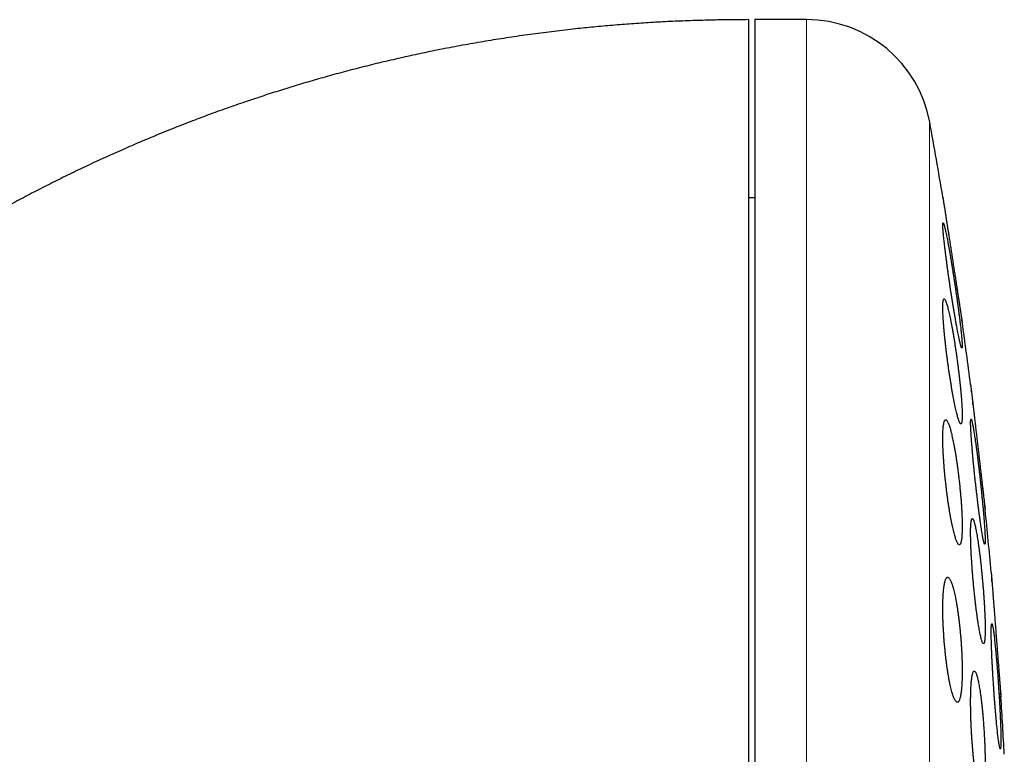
# Model space of a CAD drawing. Header units: millimetres. Extents: x 8 to 303, y 12 to 424.
# Tile 78 of 78: x 284 to 300, y 412 to 424. Entities that reach past the tile are written whole.
import ezdxf

# ---------------------------------------------------------------- set-up
doc = ezdxf.new("R2010")
doc.units = ezdxf.units.MM

msp = doc.modelspace()

# ---------------------------------------------------------------- linework, layer by layer
at = {"color": 7, "linetype": 'Continuous', "lineweight": 30}
for p, q in [((296.767, 424.075), (295.941, 424.075)), ((295.941, 424.075), (295.941, 392.075)), ((295.941, 421.225), (295.841, 421.225)), ((299.254, 419.238), (299.253, 419.241))]:
    msp.add_line(p, q, dxfattribs=at)
at = {"color": 252, "linetype": 'Continuous', "lineweight": 0}
for p, q in [((296.767, 392.075), (296.767, 424.075)), ((298.734, 393.714), (298.734, 422.436))]:
    msp.add_line(p, q, dxfattribs=at)
at = {"color": 7, "linetype": 'Continuous', "lineweight": 30}
for centre, radius, start, end in [((296.767, 422.075), 2, 10.3987, 90), ((220.477, 408.075), 79.564, 9.52332, 10.39867), ((220.477, 408.075), 79.564, 7.33922, 8.0659), ((220.477, 408.075), 79.564, 5.16579, 5.88928), ((220.477, 408.075), 79.564, 3.06198, 3.72116)]:
    msp.add_arc(centre, radius, start, end, dxfattribs=at)
for points, knots in [([(295.841, 424.075), (295.731, 424.074), (295.514, 424.073), (295.189, 424.067), (294.868, 424.057), (294.55, 424.044), (294.238, 424.026), (293.931, 424.005), (293.629, 423.981), (293.331, 423.954), (293.017, 423.922), (292.689, 423.883), (292.347, 423.839), (292.009, 423.79), (291.676, 423.737), (291.348, 423.68), (291.024, 423.62), (290.705, 423.556), (290.39, 423.488), (290.079, 423.418), (289.773, 423.344), (289.471, 423.267), (289.179, 423.188), (288.897, 423.108), (288.625, 423.028), (288.356, 422.945), (288.091, 422.86), (287.816, 422.769), (287.531, 422.67), (287.238, 422.565), (286.95, 422.456), (286.667, 422.346), (286.388, 422.233), (286.114, 422.118), (285.836, 421.998), (285.554, 421.872), (285.269, 421.74), (284.989, 421.605), (284.714, 421.47), (284.445, 421.333), (284.181, 421.194), (283.922, 421.054), (283.669, 420.914), (283.421, 420.772), (283.179, 420.63), (282.943, 420.489), (282.714, 420.348), (282.489, 420.206), (282.254, 420.055), (282.009, 419.894), (281.756, 419.722), (281.509, 419.551), (281.269, 419.38), (281.035, 419.21), (280.812, 419.044), (280.598, 418.882), (280.395, 418.724), (280.196, 418.567), (280.004, 418.411), (279.816, 418.257), (279.633, 418.105), (279.456, 417.954), (279.283, 417.804), (279.115, 417.657), (278.953, 417.513), (278.797, 417.371), (278.647, 417.232), (278.5, 417.096), (278.358, 416.961), (278.219, 416.828), (278.084, 416.696), (277.953, 416.567), (277.827, 416.441), (277.705, 416.318), (277.586, 416.197), (277.467, 416.074), (277.346, 415.948), (277.215, 415.809), (277.074, 415.658), (276.922, 415.493), (276.767, 415.322), (276.61, 415.145), (276.45, 414.963), (276.292, 414.78), (276.137, 414.598), (275.986, 414.417), (275.832, 414.231), (275.677, 414.039), (275.519, 413.842), (275.364, 413.644), (275.209, 413.444), (275.057, 413.244), (274.903, 413.038), (274.748, 412.828), (274.592, 412.612), (274.435, 412.391), (274.277, 412.165), (274.118, 411.933), (273.958, 411.696), (273.798, 411.455), (273.639, 411.21), (273.48, 410.961), (273.321, 410.707), (273.16, 410.446), (272.998, 410.177), (272.835, 409.9), (272.672, 409.618), (272.509, 409.33), (272.347, 409.037), (272.186, 408.741), (272.026, 408.439), (271.867, 408.132), (271.707, 407.817), (271.546, 407.493), (271.385, 407.16), (271.225, 406.821), (271.066, 406.475), (270.909, 406.123), (270.752, 405.764), (270.601, 405.409), (270.457, 405.06), (270.318, 404.716), (270.181, 404.367), (270.046, 404.012), (269.911, 403.651), (269.779, 403.284), (269.652, 402.921), (269.531, 402.564), (269.414, 402.212), (269.299, 401.855), (269.187, 401.493), (269.076, 401.126), (268.967, 400.754), (268.86, 400.376), (268.755, 399.993), (268.653, 399.606), (268.553, 399.212), (268.455, 398.814), (268.362, 398.418), (268.273, 398.025), (268.188, 397.635), (268.106, 397.241), (268.026, 396.841), (267.947, 396.429), (267.87, 396.003), (267.795, 395.564), (267.723, 395.119), (267.654, 394.669), (267.589, 394.214), (267.529, 393.762), (267.473, 393.314), (267.422, 392.87), (267.374, 392.421), (267.331, 391.968), (267.29, 391.509), (267.254, 391.046), (267.222, 390.578), (267.193, 390.105), (267.169, 389.628), (267.149, 389.148), (267.133, 388.667), (267.122, 388.184), (267.115, 387.697), (267.114, 387.37), (267.114, 387.206)], [0, 0, 0, 0, 0.006311, 0.012555, 0.018731, 0.024842, 0.030889, 0.036767, 0.042584, 0.048343, 0.054044, 0.060758, 0.067392, 0.073949, 0.08043, 0.086836, 0.09317, 0.099431, 0.105622, 0.111744, 0.117797, 0.123782, 0.129702, 0.135224, 0.140688, 0.146096, 0.151448, 0.156744, 0.162805, 0.168794, 0.174711, 0.180559, 0.186336, 0.192045, 0.197686, 0.203813, 0.209859, 0.215825, 0.221711, 0.227518, 0.233247, 0.238899, 0.244472, 0.249969, 0.255389, 0.260638, 0.265813, 0.270915, 0.275945, 0.28193, 0.28781, 0.293583, 0.29925, 0.304811, 0.310267, 0.315314, 0.320266, 0.325125, 0.329889, 0.334559, 0.339134, 0.343615, 0.348001, 0.352291, 0.356487, 0.360515, 0.36445, 0.368293, 0.372043, 0.375766, 0.379393, 0.382922, 0.386355, 0.38969, 0.3929, 0.396175, 0.399532, 0.402969, 0.407168, 0.411483, 0.415915, 0.420464, 0.425132, 0.429918, 0.434362, 0.438905, 0.443547, 0.448289, 0.453131, 0.458074, 0.462828, 0.467672, 0.472607, 0.477634, 0.482753, 0.487965, 0.49327, 0.498669, 0.504163, 0.509752, 0.515334, 0.52101, 0.526779, 0.532643, 0.53871, 0.544877, 0.551144, 0.557511, 0.563979, 0.570431, 0.576983, 0.583634, 0.590386, 0.59738, 0.60448, 0.611687, 0.619002, 0.626426, 0.63396, 0.641604, 0.648634, 0.655757, 0.662972, 0.670281, 0.677684, 0.685182, 0.692775, 0.69982, 0.706946, 0.714154, 0.721445, 0.728819, 0.736276, 0.743817, 0.751442, 0.759153, 0.766949, 0.774832, 0.782801, 0.790395, 0.798066, 0.805817, 0.813646, 0.821555, 0.83003, 0.838596, 0.847253, 0.856002, 0.864843, 0.873777, 0.882286, 0.890878, 0.899555, 0.908316, 0.917162, 0.926094, 0.935111, 0.944216, 0.953407, 0.962687, 0.971886, 0.981171, 0.990542, 1, 1, 1, 1]), ([(295.841, 412.868), (295.841, 413.021), (295.841, 413.325), (295.841, 413.776), (295.841, 414.222), (295.841, 414.663), (295.841, 415.097), (295.841, 415.518), (295.841, 415.924), (295.841, 416.315), (295.841, 416.699), (295.841, 417.077), (295.841, 417.456), (295.841, 417.834), (295.841, 418.21), (295.841, 418.577), (295.841, 418.934), (295.841, 419.282), (295.841, 419.613), (295.841, 419.929), (295.841, 420.228), (295.841, 420.517), (295.841, 420.797), (295.841, 421.072), (295.841, 421.341), (295.841, 421.604), (295.841, 421.854), (295.841, 422.092), (295.841, 422.317), (295.841, 422.526), (295.841, 422.718), (295.841, 422.895), (295.841, 423.06), (295.841, 423.212), (295.841, 423.356), (295.841, 423.489), (295.841, 423.612), (295.841, 423.719), (295.841, 423.813), (295.841, 423.893), (295.841, 423.957), (295.841, 424.007), (295.841, 424.043), (295.841, 424.065), (295.841, 424.075), (295.841, 424.074), (295.841, 424.073)], [0, 0, 0, 0, 0.023724, 0.047411, 0.071081, 0.094756, 0.118457, 0.142192, 0.164539, 0.186862, 0.209179, 0.231507, 0.253865, 0.277593, 0.301282, 0.324952, 0.348626, 0.372324, 0.396057, 0.418404, 0.440727, 0.463043, 0.485372, 0.50773, 0.531458, 0.555147, 0.578817, 0.602491, 0.626188, 0.649922, 0.672269, 0.694592, 0.716908, 0.739237, 0.761595, 0.785323, 0.809012, 0.832682, 0.856355, 0.880053, 0.903784, 0.926128, 0.94845, 0.970767, 0.993098, 1, 1, 1, 1]), ([(298.944, 421.238), (298.944, 421.238), (298.945, 421.236), (298.946, 421.228), (298.948, 421.217), (298.949, 421.208), (298.951, 421.196), (298.954, 421.179), (298.957, 421.154), (298.962, 421.124), (298.966, 421.096), (298.97, 421.073), (298.974, 421.049), (298.979, 421.016), (298.986, 420.971), (298.993, 420.922), (299, 420.88), (299.005, 420.847), (299.01, 420.813), (299.018, 420.766), (299.027, 420.706), (299.037, 420.644), (299.045, 420.592), (299.051, 420.551), (299.057, 420.511), (299.066, 420.456), (299.076, 420.387), (299.087, 420.318), (299.096, 420.261), (299.102, 420.218), (299.109, 420.175), (299.118, 420.118), (299.126, 420.063), (299.135, 420.008), (299.141, 419.967), (299.148, 419.926), (299.154, 419.885), (299.16, 419.845), (299.168, 419.793), (299.176, 419.743), (299.183, 419.695), (299.189, 419.66), (299.194, 419.625), (299.199, 419.592), (299.204, 419.559), (299.211, 419.518), (299.216, 419.48), (299.222, 419.445), (299.226, 419.42), (299.229, 419.396), (299.233, 419.374), (299.236, 419.353), (299.24, 419.328), (299.244, 419.301), (299.248, 419.279), (299.25, 419.265), (299.251, 419.256), (299.252, 419.249), (299.253, 419.243), (299.254, 419.239), (299.254, 419.239), (299.254, 419.238)], [0, 0, 0, 0, 0.02598, 0.052141, 0.065498, 0.07888, 0.092336, 0.105816, 0.131796, 0.157955, 0.171307, 0.184683, 0.198132, 0.211605, 0.237726, 0.264026, 0.277446, 0.29089, 0.304407, 0.317948, 0.344361, 0.370955, 0.384527, 0.398122, 0.411791, 0.425484, 0.452173, 0.479045, 0.492762, 0.506502, 0.520318, 0.534159, 0.560985, 0.574483, 0.588004, 0.601795, 0.615612, 0.629506, 0.643426, 0.670186, 0.683652, 0.697141, 0.710903, 0.724692, 0.738558, 0.752451, 0.77897, 0.792315, 0.805683, 0.819325, 0.832991, 0.846735, 0.860506, 0.88672, 0.913118, 0.9266, 0.940107, 0.953691, 0.9673, 0.983628, 1, 1, 1, 1]), ([(298.946, 421.226), (298.946, 421.227), (298.946, 421.23), (298.945, 421.234), (298.945, 421.238), (298.944, 421.238), (298.944, 421.238)], [0, 0, 0, 0, 0.068828, 0.342563, 0.670832, 1, 1, 1, 1]), ([(298.95, 420.824), (298.949, 420.824), (298.947, 420.823), (298.946, 420.816), (298.945, 420.805), (298.944, 420.789), (298.945, 420.77), (298.946, 420.746), (298.948, 420.717), (298.95, 420.685), (298.953, 420.65), (298.957, 420.61), (298.961, 420.567), (298.966, 420.521), (298.972, 420.472), (298.978, 420.419), (298.985, 420.365), (298.992, 420.307), (299, 420.248), (299.008, 420.186), (299.016, 420.123), (299.025, 420.058), (299.035, 419.992), (299.044, 419.926), (299.054, 419.858), (299.064, 419.791), (299.074, 419.723), (299.085, 419.656), (299.095, 419.59), (299.106, 419.524), (299.116, 419.46), (299.127, 419.397), (299.137, 419.337), (299.147, 419.278), (299.157, 419.222), (299.167, 419.169), (299.176, 419.119), (299.185, 419.072), (299.194, 419.029), (299.202, 418.989), (299.21, 418.953), (299.217, 418.922), (299.223, 418.894), (299.229, 418.871), (299.235, 418.853), (299.239, 418.839), (299.244, 418.829), (299.247, 418.824), (299.25, 418.824), (299.252, 418.828), (299.253, 418.836), (299.254, 418.849), (299.254, 418.867), (299.253, 418.888), (299.252, 418.914), (299.25, 418.944), (299.247, 418.978), (299.244, 419.015), (299.24, 419.056), (299.235, 419.101), (299.23, 419.148), (299.224, 419.199), (299.217, 419.252), (299.211, 419.309), (299.203, 419.367), (299.195, 419.427), (299.187, 419.49), (299.178, 419.553), (299.169, 419.619), (299.16, 419.685), (299.15, 419.752), (299.14, 419.819), (299.13, 419.887), (299.119, 419.954), (299.109, 420.022), (299.099, 420.088), (299.088, 420.152), (299.078, 420.216), (299.067, 420.278), (299.057, 420.338), (299.047, 420.395), (299.037, 420.45), (299.027, 420.502), (299.018, 420.55), (299.009, 420.596), (299.001, 420.638), (298.993, 420.675), (298.986, 420.709), (298.979, 420.739), (298.972, 420.764), (298.967, 420.785), (298.961, 420.802), (298.957, 420.815), (298.953, 420.823), (298.951, 420.823), (298.95, 420.824)], [0, 0, 0, 0, 0.010534, 0.021103, 0.031685, 0.042255, 0.052788, 0.063322, 0.073891, 0.084472, 0.095042, 0.105575, 0.116122, 0.126703, 0.137298, 0.14788, 0.158427, 0.169061, 0.17973, 0.190411, 0.201081, 0.211715, 0.222471, 0.233263, 0.244067, 0.254859, 0.265616, 0.276477, 0.287376, 0.298286, 0.309185, 0.320046, 0.33095, 0.341891, 0.352844, 0.363785, 0.374688, 0.38555, 0.396449, 0.407361, 0.41826, 0.429121, 0.439875, 0.450667, 0.461471, 0.472263, 0.483016, 0.493646, 0.504314, 0.514993, 0.52566, 0.53629, 0.546835, 0.557416, 0.568009, 0.578591, 0.589136, 0.59967, 0.610239, 0.620821, 0.631391, 0.641925, 0.652526, 0.663162, 0.67381, 0.684447, 0.695048, 0.705764, 0.716517, 0.727281, 0.738034, 0.748751, 0.759583, 0.770453, 0.781334, 0.792204, 0.803036, 0.813935, 0.824871, 0.83582, 0.846756, 0.857655, 0.868539, 0.87946, 0.890395, 0.901316, 0.912199, 0.922992, 0.933823, 0.944666, 0.955497, 0.966289, 0.977521, 0.988768, 1, 1, 1, 1]), ([(298.965, 419.609), (298.963, 419.608), (298.96, 419.607), (298.956, 419.601), (298.952, 419.589), (298.949, 419.574), (298.947, 419.554), (298.945, 419.53), (298.945, 419.502), (298.944, 419.47), (298.945, 419.434), (298.946, 419.394), (298.948, 419.351), (298.95, 419.305), (298.953, 419.255), (298.957, 419.203), (298.962, 419.148), (298.967, 419.091), (298.972, 419.031), (298.979, 418.97), (298.985, 418.907), (298.993, 418.843), (299, 418.777), (299.009, 418.711), (299.017, 418.644), (299.026, 418.577), (299.035, 418.51), (299.045, 418.443), (299.055, 418.377), (299.065, 418.312), (299.075, 418.248), (299.086, 418.186), (299.096, 418.125), (299.107, 418.067), (299.117, 418.011), (299.128, 417.957), (299.138, 417.907), (299.148, 417.86), (299.158, 417.817), (299.168, 417.777), (299.177, 417.741), (299.186, 417.709), (299.195, 417.681), (299.203, 417.658), (299.21, 417.639), (299.217, 417.624), (299.224, 417.614), (299.23, 417.609), (299.235, 417.608), (299.24, 417.612), (299.244, 417.621), (299.247, 417.634), (299.25, 417.651), (299.252, 417.673), (299.253, 417.699), (299.254, 417.729), (299.254, 417.763), (299.253, 417.801), (299.252, 417.842), (299.249, 417.887), (299.247, 417.934), (299.243, 417.985), (299.239, 418.038), (299.234, 418.094), (299.229, 418.153), (299.223, 418.213), (299.217, 418.275), (299.21, 418.339), (299.202, 418.404), (299.194, 418.47), (299.186, 418.536), (299.177, 418.603), (299.168, 418.67), (299.159, 418.737), (299.149, 418.804), (299.139, 418.87), (299.129, 418.934), (299.119, 418.997), (299.108, 419.059), (299.098, 419.119), (299.087, 419.176), (299.077, 419.231), (299.066, 419.283), (299.056, 419.332), (299.046, 419.377), (299.036, 419.419), (299.027, 419.457), (299.017, 419.492), (299.009, 419.522), (299, 419.548), (298.992, 419.569), (298.985, 419.587), (298.978, 419.599), (298.971, 419.607), (298.967, 419.608), (298.965, 419.609)], [0, 0, 0, 0, 0.010558, 0.021153, 0.031759, 0.042353, 0.052911, 0.063471, 0.074068, 0.084676, 0.095273, 0.105833, 0.116361, 0.126924, 0.1375, 0.148064, 0.158593, 0.169153, 0.179748, 0.190356, 0.200952, 0.211513, 0.222172, 0.232867, 0.243574, 0.254269, 0.264928, 0.27571, 0.286529, 0.29736, 0.308179, 0.318961, 0.329839, 0.340753, 0.35168, 0.362594, 0.373471, 0.384373, 0.395312, 0.406264, 0.417202, 0.428103, 0.438946, 0.449826, 0.460719, 0.471598, 0.48244, 0.493166, 0.503931, 0.514707, 0.525471, 0.536197, 0.546803, 0.557447, 0.568102, 0.578746, 0.589352, 0.599888, 0.610459, 0.621043, 0.631615, 0.64215, 0.652693, 0.663271, 0.673861, 0.684439, 0.694982, 0.705606, 0.716264, 0.726935, 0.737594, 0.748218, 0.758962, 0.769741, 0.780533, 0.791313, 0.802057, 0.81291, 0.8238, 0.834702, 0.845592, 0.856445, 0.867347, 0.878288, 0.889241, 0.900181, 0.911084, 0.921953, 0.932861, 0.943781, 0.954688, 0.965557, 0.977033, 0.988524, 1, 1, 1, 1]), ([(299.251, 419.258), (299.251, 419.258), (299.25, 419.262), (299.249, 419.267), (299.249, 419.271), (299.249, 419.272)], [0, 0, 0, 0, 0.164418, 0.823956, 1, 1, 1, 1]), ([(299.389, 418.238), (299.389, 418.238), (299.389, 418.236), (299.39, 418.228), (299.392, 418.217), (299.393, 418.208), (299.394, 418.196), (299.396, 418.179), (299.399, 418.153), (299.403, 418.123), (299.406, 418.095), (299.408, 418.072), (299.411, 418.048), (299.415, 418.014), (299.42, 417.969), (299.426, 417.919), (299.431, 417.877), (299.435, 417.844), (299.439, 417.809), (299.444, 417.763), (299.451, 417.702), (299.459, 417.639), (299.465, 417.587), (299.469, 417.547), (299.474, 417.506), (299.48, 417.451), (299.488, 417.383), (299.496, 417.313), (299.503, 417.257), (299.508, 417.214), (299.513, 417.171), (299.519, 417.114), (299.526, 417.059), (299.532, 417.004), (299.537, 416.964), (299.542, 416.923), (299.546, 416.882), (299.551, 416.842), (299.557, 416.791), (299.563, 416.741), (299.568, 416.694), (299.572, 416.659), (299.576, 416.624), (299.58, 416.591), (299.584, 416.559), (299.589, 416.518), (299.594, 416.471), (299.599, 416.428), (299.603, 416.397), (299.605, 416.374), (299.608, 416.353), (299.611, 416.328), (299.614, 416.301), (299.616, 416.279), (299.618, 416.265), (299.619, 416.256), (299.62, 416.249), (299.62, 416.243), (299.621, 416.239), (299.621, 416.239), (299.621, 416.238)], [0, 0, 0, 0, 0.026148, 0.052478, 0.065921, 0.079389, 0.092931, 0.106498, 0.132646, 0.158975, 0.172415, 0.185879, 0.199417, 0.21298, 0.239209, 0.265618, 0.279097, 0.292601, 0.306177, 0.319779, 0.346174, 0.37275, 0.386315, 0.399904, 0.413567, 0.427255, 0.453805, 0.480539, 0.494185, 0.507857, 0.521603, 0.535374, 0.562, 0.575397, 0.588817, 0.602505, 0.616218, 0.630008, 0.643823, 0.670411, 0.683789, 0.697191, 0.710862, 0.724559, 0.738332, 0.752131, 0.778584, 0.805222, 0.818825, 0.832453, 0.846158, 0.859888, 0.886169, 0.912633, 0.926147, 0.939685, 0.953299, 0.966939, 0.983447, 1, 1, 1, 1]), ([(299.391, 418.226), (299.39, 418.226), (299.39, 418.23), (299.39, 418.234), (299.389, 418.238), (299.389, 418.238), (299.389, 418.238)], [0, 0, 0, 0, 0.067591, 0.339951, 0.669522, 1, 1, 1, 1]), ([(299.403, 418.118), (299.403, 418.12), (299.402, 418.129), (299.401, 418.139), (299.4, 418.146), (299.4, 418.148)], [0, 0, 0, 0, 0.160218, 0.797866, 1, 1, 1, 1]), ([(299.427, 417.912), (299.427, 417.914), (299.425, 417.927), (299.423, 417.943), (299.422, 417.956), (299.422, 417.959)], [0, 0, 0, 0, 0.126419, 0.780049, 1, 1, 1, 1]), ([(298.99, 417.676), (298.987, 417.675), (298.983, 417.674), (298.976, 417.667), (298.97, 417.656), (298.965, 417.641), (298.96, 417.621), (298.956, 417.597), (298.952, 417.568), (298.949, 417.536), (298.947, 417.499), (298.945, 417.459), (298.944, 417.416), (298.944, 417.369), (298.945, 417.319), (298.946, 417.267), (298.948, 417.212), (298.951, 417.154), (298.954, 417.094), (298.958, 417.033), (298.962, 416.97), (298.967, 416.906), (298.973, 416.84), (298.979, 416.774), (298.986, 416.708), (298.994, 416.641), (299.001, 416.574), (299.01, 416.508), (299.018, 416.442), (299.027, 416.377), (299.037, 416.314), (299.046, 416.252), (299.056, 416.192), (299.066, 416.134), (299.077, 416.078), (299.087, 416.025), (299.098, 415.975), (299.108, 415.928), (299.119, 415.885), (299.129, 415.845), (299.139, 415.809), (299.15, 415.777), (299.159, 415.749), (299.169, 415.725), (299.178, 415.706), (299.187, 415.691), (299.196, 415.681), (299.204, 415.676), (299.211, 415.675), (299.218, 415.679), (299.225, 415.688), (299.231, 415.701), (299.236, 415.719), (299.24, 415.741), (299.244, 415.767), (299.248, 415.797), (299.25, 415.831), (299.252, 415.869), (299.253, 415.911), (299.254, 415.956), (299.254, 416.004), (299.253, 416.055), (299.251, 416.109), (299.249, 416.165), (299.246, 416.224), (299.243, 416.284), (299.239, 416.346), (299.234, 416.41), (299.228, 416.475), (299.222, 416.54), (299.216, 416.607), (299.209, 416.673), (299.201, 416.74), (299.193, 416.807), (299.185, 416.873), (299.176, 416.938), (299.167, 417.002), (299.158, 417.065), (299.148, 417.126), (299.138, 417.186), (299.127, 417.243), (299.117, 417.297), (299.107, 417.349), (299.096, 417.397), (299.086, 417.443), (299.075, 417.485), (299.065, 417.523), (299.055, 417.557), (299.045, 417.588), (299.035, 417.614), (299.025, 417.635), (299.016, 417.653), (299.007, 417.666), (298.998, 417.674), (298.993, 417.675), (298.99, 417.676)], [0, 0, 0, 0, 0.010625, 0.021287, 0.03196, 0.042621, 0.053246, 0.063875, 0.07454, 0.085218, 0.095884, 0.106512, 0.117071, 0.127666, 0.138274, 0.148869, 0.159428, 0.169956, 0.18052, 0.191096, 0.20166, 0.212189, 0.222767, 0.23338, 0.244006, 0.25462, 0.265198, 0.275885, 0.286607, 0.297342, 0.308065, 0.318752, 0.32956, 0.340405, 0.351262, 0.362107, 0.372915, 0.383805, 0.394733, 0.405672, 0.4166, 0.427489, 0.438384, 0.449317, 0.460262, 0.471195, 0.482089, 0.492908, 0.503766, 0.514635, 0.525492, 0.536311, 0.547008, 0.557743, 0.568491, 0.579225, 0.589922, 0.600507, 0.611128, 0.621762, 0.632383, 0.642967, 0.653497, 0.664063, 0.674641, 0.685207, 0.695737, 0.706292, 0.716883, 0.727486, 0.738077, 0.748632, 0.759281, 0.769965, 0.780662, 0.791347, 0.801996, 0.812767, 0.823575, 0.834395, 0.845202, 0.855974, 0.866845, 0.877753, 0.888673, 0.899581, 0.910452, 0.921355, 0.932295, 0.943248, 0.954188, 0.96509, 0.976722, 0.988369, 1, 1, 1, 1]), ([(299.396, 417.686), (299.395, 417.685), (299.394, 417.684), (299.392, 417.677), (299.39, 417.666), (299.389, 417.651), (299.389, 417.631), (299.389, 417.607), (299.39, 417.578), (299.391, 417.546), (299.393, 417.51), (299.395, 417.47), (299.398, 417.427), (299.401, 417.38), (299.404, 417.33), (299.409, 417.277), (299.413, 417.222), (299.418, 417.164), (299.423, 417.104), (299.429, 417.042), (299.435, 416.979), (299.442, 416.914), (299.448, 416.848), (299.455, 416.781), (299.462, 416.714), (299.47, 416.646), (299.477, 416.579), (299.485, 416.512), (299.493, 416.446), (299.501, 416.381), (299.508, 416.317), (299.516, 416.255), (299.524, 416.195), (299.532, 416.137), (299.539, 416.081), (299.547, 416.028), (299.554, 415.979), (299.561, 415.932), (299.568, 415.889), (299.574, 415.85), (299.581, 415.814), (299.586, 415.783), (299.592, 415.756), (299.597, 415.733), (299.601, 415.714), (299.606, 415.7), (299.609, 415.691), (299.612, 415.686), (299.615, 415.686), (299.617, 415.69), (299.619, 415.698), (299.62, 415.711), (299.621, 415.729), (299.621, 415.751), (299.621, 415.777), (299.62, 415.807), (299.618, 415.841), (299.616, 415.879), (299.614, 415.92), (299.611, 415.965), (299.608, 416.013), (299.604, 416.064), (299.6, 416.118), (299.595, 416.175), (299.59, 416.234), (299.584, 416.294), (299.578, 416.357), (299.572, 416.421), (299.566, 416.487), (299.559, 416.553), (299.552, 416.62), (299.545, 416.687), (299.537, 416.755), (299.53, 416.822), (299.522, 416.889), (299.514, 416.955), (299.506, 417.019), (299.498, 417.082), (299.491, 417.144), (299.483, 417.203), (299.475, 417.26), (299.468, 417.314), (299.46, 417.365), (299.453, 417.414), (299.446, 417.459), (299.439, 417.5), (299.433, 417.538), (299.427, 417.571), (299.421, 417.601), (299.416, 417.626), (299.411, 417.647), (299.407, 417.664), (299.403, 417.677), (299.399, 417.684), (299.397, 417.685), (299.396, 417.686)], [0, 0, 0, 0, 0.010614, 0.021264, 0.031926, 0.042576, 0.053189, 0.063803, 0.074453, 0.085116, 0.095766, 0.10638, 0.116993, 0.127641, 0.138303, 0.148952, 0.159565, 0.170218, 0.180907, 0.191609, 0.202299, 0.212952, 0.223673, 0.234429, 0.245198, 0.255955, 0.266676, 0.277461, 0.288283, 0.299117, 0.309939, 0.320724, 0.331544, 0.3424, 0.353269, 0.364125, 0.374944, 0.385751, 0.396596, 0.407453, 0.418297, 0.429104, 0.439858, 0.450649, 0.461453, 0.472244, 0.482998, 0.493681, 0.504402, 0.515135, 0.525855, 0.536538, 0.547166, 0.557829, 0.568505, 0.579169, 0.589796, 0.600406, 0.611051, 0.621709, 0.632354, 0.642964, 0.6536, 0.664273, 0.674958, 0.685631, 0.696269, 0.706967, 0.717701, 0.728447, 0.739182, 0.74988, 0.760647, 0.77145, 0.782266, 0.793069, 0.803836, 0.814649, 0.825499, 0.836362, 0.847211, 0.858024, 0.868841, 0.879694, 0.89056, 0.901413, 0.912229, 0.923003, 0.933815, 0.944639, 0.95545, 0.966224, 0.977478, 0.988746, 1, 1, 1, 1]), ([(299.583, 416.566), (299.583, 416.567), (299.582, 416.571), (299.582, 416.576), (299.581, 416.58)], [0, 0, 0, 0, 0.214381, 1, 1, 1, 1]), ([(299.616, 416.277), (299.616, 416.279), (299.616, 416.284), (299.615, 416.29), (299.614, 416.297), (299.614, 416.298)], [0, 0, 0, 0, 0.211434, 0.856118, 1, 1, 1, 1]), ([(299.621, 416.238), (299.621, 416.239), (299.621, 416.241), (299.62, 416.248), (299.619, 416.253), (299.619, 416.254)], [0, 0, 0, 0, 0.468436, 0.940135, 1, 1, 1, 1]), ([(299.416, 416.095), (299.415, 416.094), (299.411, 416.093), (299.407, 416.086), (299.403, 416.075), (299.4, 416.059), (299.397, 416.039), (299.394, 416.015), (299.392, 415.987), (299.39, 415.954), (299.389, 415.918), (299.389, 415.878), (299.389, 415.834), (299.39, 415.787), (299.391, 415.737), (299.392, 415.684), (299.394, 415.629), (299.397, 415.571), (299.4, 415.511), (299.404, 415.449), (299.408, 415.386), (299.412, 415.321), (299.417, 415.255), (299.422, 415.189), (299.428, 415.122), (299.434, 415.055), (299.44, 414.988), (299.447, 414.921), (299.454, 414.855), (299.461, 414.79), (299.468, 414.727), (299.476, 414.665), (299.484, 414.605), (299.491, 414.547), (299.499, 414.492), (299.507, 414.439), (299.515, 414.389), (299.523, 414.343), (299.53, 414.3), (299.538, 414.26), (299.546, 414.225), (299.553, 414.193), (299.56, 414.166), (299.567, 414.143), (299.573, 414.124), (299.579, 414.109), (299.585, 414.1), (299.591, 414.095), (299.596, 414.094), (299.601, 414.098), (299.605, 414.107), (299.609, 414.12), (299.612, 414.138), (299.615, 414.16), (299.617, 414.186), (299.619, 414.216), (299.62, 414.25), (299.621, 414.289), (299.621, 414.33), (299.621, 414.375), (299.62, 414.424), (299.619, 414.475), (299.617, 414.529), (299.614, 414.585), (299.612, 414.644), (299.608, 414.705), (299.605, 414.768), (299.6, 414.832), (299.596, 414.897), (299.591, 414.963), (299.585, 415.03), (299.579, 415.097), (299.573, 415.164), (299.567, 415.231), (299.56, 415.297), (299.553, 415.363), (299.546, 415.427), (299.539, 415.49), (299.531, 415.551), (299.523, 415.61), (299.515, 415.667), (299.508, 415.721), (299.5, 415.772), (299.492, 415.821), (299.484, 415.866), (299.476, 415.907), (299.469, 415.945), (299.461, 415.979), (299.454, 416.009), (299.447, 416.034), (299.441, 416.055), (299.434, 416.073), (299.428, 416.085), (299.422, 416.093), (299.418, 416.094), (299.416, 416.095)], [0, 0, 0, 0, 0.010649, 0.021334, 0.032032, 0.042717, 0.053366, 0.064017, 0.074704, 0.085404, 0.096091, 0.106742, 0.117359, 0.128013, 0.138679, 0.149333, 0.15995, 0.170562, 0.18121, 0.191871, 0.202519, 0.213132, 0.223783, 0.23447, 0.24517, 0.255857, 0.266509, 0.277227, 0.287981, 0.298747, 0.309502, 0.32022, 0.331003, 0.341823, 0.352655, 0.363475, 0.374259, 0.385078, 0.395933, 0.406802, 0.417658, 0.428476, 0.439285, 0.45013, 0.460989, 0.471834, 0.482642, 0.493398, 0.504192, 0.514998, 0.525792, 0.536548, 0.547234, 0.557957, 0.568692, 0.579415, 0.590101, 0.600729, 0.611395, 0.622072, 0.632737, 0.643366, 0.653975, 0.66462, 0.675278, 0.685923, 0.696532, 0.707168, 0.717839, 0.728522, 0.739194, 0.749829, 0.760525, 0.771256, 0.782, 0.792732, 0.803428, 0.814193, 0.824994, 0.835807, 0.846608, 0.857373, 0.868185, 0.879034, 0.889895, 0.900744, 0.911556, 0.922373, 0.933227, 0.944094, 0.954948, 0.965765, 0.977171, 0.988593, 1, 1, 1, 1]), ([(299.718, 415.238), (299.718, 415.238), (299.718, 415.236), (299.719, 415.227), (299.719, 415.217), (299.72, 415.207), (299.721, 415.196), (299.722, 415.179), (299.724, 415.153), (299.727, 415.122), (299.729, 415.094), (299.731, 415.071), (299.733, 415.047), (299.735, 415.013), (299.739, 414.967), (299.743, 414.917), (299.746, 414.875), (299.749, 414.841), (299.751, 414.807), (299.755, 414.76), (299.76, 414.699), (299.765, 414.636), (299.769, 414.584), (299.772, 414.544), (299.775, 414.502), (299.779, 414.448), (299.785, 414.379), (299.79, 414.31), (299.794, 414.253), (299.798, 414.211), (299.801, 414.168), (299.805, 414.112), (299.811, 414.043), (299.816, 413.975), (299.82, 413.921), (299.823, 413.88), (299.826, 413.841), (299.83, 413.789), (299.835, 413.728), (299.84, 413.669), (299.843, 413.624), (299.846, 413.591), (299.848, 413.558), (299.851, 413.518), (299.855, 413.471), (299.858, 413.428), (299.861, 413.397), (299.863, 413.374), (299.864, 413.354), (299.866, 413.328), (299.868, 413.301), (299.87, 413.279), (299.871, 413.265), (299.872, 413.256), (299.872, 413.249), (299.873, 413.243), (299.873, 413.239), (299.873, 413.239), (299.873, 413.238)], [0, 0, 0, 0, 0.026269, 0.05272, 0.066225, 0.079754, 0.093357, 0.106986, 0.133255, 0.159706, 0.173209, 0.186737, 0.200339, 0.213966, 0.240271, 0.266758, 0.280279, 0.293825, 0.307444, 0.321089, 0.347469, 0.374033, 0.387592, 0.401177, 0.414835, 0.428519, 0.454969, 0.481603, 0.495199, 0.508821, 0.522517, 0.536238, 0.562722, 0.58939, 0.603005, 0.616645, 0.63036, 0.644101, 0.670568, 0.697219, 0.710826, 0.724459, 0.738166, 0.7519, 0.778306, 0.804896, 0.818472, 0.832074, 0.845751, 0.859453, 0.885782, 0.912294, 0.92583, 0.939391, 0.953028, 0.966689, 0.983322, 1, 1, 1, 1]), ([(299.718, 415.236), (299.718, 415.237), (299.718, 415.238), (299.718, 415.238), (299.718, 415.238)], [0, 0, 0, 0, 0.164896, 1, 1, 1, 1]), ([(299.022, 415.157), (299.019, 415.156), (299.013, 415.155), (299.005, 415.148), (298.996, 415.137), (298.989, 415.121), (298.982, 415.101), (298.975, 415.076), (298.969, 415.048), (298.964, 415.015), (298.959, 414.978), (298.955, 414.938), (298.951, 414.894), (298.949, 414.846), (298.947, 414.796), (298.945, 414.743), (298.944, 414.687), (298.944, 414.629), (298.945, 414.569), (298.946, 414.507), (298.948, 414.444), (298.951, 414.38), (298.955, 414.314), (298.959, 414.248), (298.963, 414.181), (298.968, 414.115), (298.974, 414.049), (298.981, 413.983), (298.988, 413.917), (298.995, 413.853), (299.003, 413.79), (299.011, 413.729), (299.02, 413.669), (299.029, 413.611), (299.038, 413.556), (299.048, 413.504), (299.058, 413.454), (299.068, 413.408), (299.079, 413.364), (299.089, 413.325), (299.1, 413.289), (299.11, 413.257), (299.121, 413.229), (299.131, 413.206), (299.141, 413.187), (299.151, 413.172), (299.161, 413.162), (299.171, 413.157), (299.18, 413.156), (299.189, 413.16), (299.197, 413.169), (299.205, 413.182), (299.212, 413.2), (299.219, 413.222), (299.226, 413.249), (299.232, 413.279), (299.237, 413.314), (299.241, 413.352), (299.245, 413.394), (299.248, 413.44), (299.251, 413.489), (299.252, 413.54), (299.254, 413.594), (299.254, 413.651), (299.254, 413.71), (299.253, 413.771), (299.251, 413.833), (299.249, 413.897), (299.246, 413.962), (299.242, 414.028), (299.238, 414.094), (299.233, 414.161), (299.227, 414.228), (299.221, 414.294), (299.215, 414.36), (299.208, 414.425), (299.2, 414.488), (299.192, 414.551), (299.183, 414.611), (299.175, 414.67), (299.165, 414.726), (299.156, 414.78), (299.146, 414.832), (299.136, 414.88), (299.126, 414.925), (299.115, 414.967), (299.105, 415.005), (299.094, 415.039), (299.084, 415.069), (299.073, 415.095), (299.063, 415.116), (299.053, 415.134), (299.042, 415.147), (299.032, 415.155), (299.025, 415.156), (299.022, 415.157)], [0, 0, 0, 0, 0.010717, 0.02147, 0.032235, 0.042988, 0.053704, 0.064425, 0.075184, 0.085954, 0.096712, 0.107433, 0.118064, 0.128732, 0.139412, 0.15008, 0.16071, 0.171255, 0.181836, 0.192429, 0.20301, 0.213554, 0.224087, 0.234656, 0.245236, 0.255805, 0.266338, 0.276938, 0.287573, 0.29822, 0.308856, 0.319456, 0.330172, 0.340924, 0.351688, 0.362441, 0.373157, 0.38399, 0.39486, 0.405741, 0.416611, 0.427444, 0.438343, 0.449279, 0.460228, 0.471164, 0.482063, 0.492946, 0.503868, 0.514802, 0.525723, 0.536606, 0.547399, 0.55823, 0.569073, 0.579904, 0.590696, 0.601364, 0.61207, 0.622787, 0.633492, 0.64416, 0.654725, 0.665327, 0.675941, 0.686542, 0.697107, 0.707636, 0.7182, 0.728777, 0.739341, 0.74987, 0.760442, 0.77105, 0.781669, 0.792277, 0.80285, 0.813527, 0.824239, 0.834964, 0.845677, 0.856354, 0.867153, 0.877988, 0.888835, 0.899671, 0.91047, 0.921355, 0.932278, 0.943213, 0.954136, 0.965022, 0.976676, 0.988346, 1, 1, 1, 1]), ([(299.727, 415.117), (299.727, 415.119), (299.726, 415.128), (299.726, 415.139), (299.725, 415.146), (299.725, 415.148)], [0, 0, 0, 0, 0.171007, 0.803288, 1, 1, 1, 1]), ([(299.729, 415.098), (299.729, 415.099), (299.728, 415.103), (299.728, 415.107), (299.728, 415.109)], [0, 0, 0, 0, 0.370041, 1, 1, 1, 1]), ([(299.73, 415.076), (299.73, 415.077), (299.73, 415.081), (299.73, 415.085), (299.73, 415.087)], [0, 0, 0, 0, 0.370379, 1, 1, 1, 1]), ([(299.728, 414.413), (299.727, 414.412), (299.726, 414.411), (299.724, 414.404), (299.722, 414.393), (299.72, 414.377), (299.719, 414.357), (299.718, 414.333), (299.718, 414.304), (299.718, 414.272), (299.718, 414.235), (299.719, 414.195), (299.72, 414.151), (299.721, 414.104), (299.722, 414.054), (299.724, 414.001), (299.727, 413.945), (299.729, 413.887), (299.732, 413.827), (299.735, 413.765), (299.739, 413.701), (299.743, 413.636), (299.746, 413.57), (299.751, 413.503), (299.755, 413.436), (299.76, 413.368), (299.764, 413.301), (299.769, 413.234), (299.774, 413.168), (299.779, 413.103), (299.785, 413.04), (299.79, 412.978), (299.795, 412.918), (299.8, 412.861), (299.805, 412.805), (299.811, 412.753), (299.816, 412.704), (299.821, 412.658), (299.826, 412.615), (299.83, 412.576), (299.835, 412.541), (299.84, 412.509), (299.844, 412.482), (299.848, 412.46), (299.852, 412.441), (299.855, 412.427), (299.858, 412.418), (299.861, 412.413), (299.864, 412.412), (299.866, 412.417), (299.868, 412.425), (299.87, 412.438), (299.871, 412.456), (299.872, 412.478), (299.873, 412.504), (299.873, 412.535), (299.873, 412.569), (299.873, 412.607), (299.872, 412.649), (299.871, 412.694), (299.869, 412.743), (299.868, 412.794), (299.866, 412.848), (299.863, 412.905), (299.86, 412.964), (299.857, 413.026), (299.854, 413.088), (299.851, 413.153), (299.847, 413.218), (299.843, 413.285), (299.838, 413.352), (299.834, 413.419), (299.829, 413.486), (299.825, 413.554), (299.82, 413.62), (299.815, 413.686), (299.809, 413.75), (299.804, 413.813), (299.799, 413.874), (299.794, 413.933), (299.788, 413.989), (299.783, 414.043), (299.778, 414.094), (299.773, 414.142), (299.768, 414.187), (299.763, 414.228), (299.758, 414.266), (299.754, 414.299), (299.75, 414.328), (299.745, 414.353), (299.741, 414.374), (299.738, 414.391), (299.734, 414.403), (299.731, 414.411), (299.729, 414.412), (299.728, 414.413)], [0, 0, 0, 0, 0.010674, 0.021385, 0.032109, 0.042819, 0.053494, 0.064169, 0.07488, 0.085604, 0.096315, 0.10699, 0.117657, 0.12836, 0.139075, 0.149778, 0.160445, 0.17112, 0.181832, 0.192556, 0.203268, 0.213943, 0.224644, 0.235381, 0.246131, 0.256868, 0.267569, 0.278302, 0.289071, 0.299852, 0.310621, 0.321354, 0.33211, 0.342903, 0.353708, 0.364501, 0.375257, 0.386019, 0.396817, 0.407628, 0.418426, 0.429188, 0.439934, 0.450717, 0.461512, 0.472295, 0.483041, 0.493758, 0.504512, 0.515278, 0.526031, 0.536748, 0.547434, 0.558157, 0.568893, 0.579616, 0.590302, 0.600971, 0.611676, 0.622393, 0.633098, 0.643766, 0.654437, 0.665144, 0.675863, 0.68657, 0.69724, 0.707932, 0.71866, 0.7294, 0.740128, 0.75082, 0.761543, 0.772302, 0.783074, 0.793833, 0.804556, 0.815306, 0.826093, 0.836892, 0.847679, 0.85843, 0.869192, 0.879991, 0.890802, 0.901601, 0.912363, 0.923116, 0.933906, 0.944709, 0.955498, 0.966251, 0.977496, 0.988755, 1, 1, 1, 1]), ([(299.797, 414.217), (299.797, 414.219), (299.796, 414.226), (299.796, 414.233), (299.796, 414.238)], [0, 0, 0, 0, 0.296278, 1, 1, 1, 1]), ([(299.447, 413.657), (299.445, 413.656), (299.44, 413.655), (299.434, 413.648), (299.428, 413.637), (299.422, 413.621), (299.417, 413.601), (299.412, 413.576), (299.408, 413.548), (299.404, 413.515), (299.4, 413.478), (299.397, 413.438), (299.394, 413.394), (299.392, 413.347), (299.391, 413.296), (299.39, 413.243), (299.389, 413.187), (299.389, 413.129), (299.39, 413.069), (299.391, 413.007), (299.392, 412.943), (299.394, 412.878), (299.397, 412.812), (299.4, 412.746), (299.403, 412.679), (299.407, 412.612), (299.412, 412.545), (299.416, 412.479), (299.422, 412.413), (299.427, 412.349), (299.433, 412.286), (299.44, 412.224), (299.446, 412.164), (299.453, 412.107), (299.46, 412.052), (299.467, 412), (299.475, 411.95), (299.482, 411.904), (299.49, 411.861), (299.498, 411.822), (299.506, 411.786), (299.514, 411.755), (299.522, 411.728), (299.529, 411.705), (299.537, 411.686), (299.545, 411.671), (299.552, 411.662), (299.559, 411.657), (299.566, 411.656), (299.572, 411.66), (299.579, 411.669), (299.585, 411.682), (299.59, 411.7), (299.595, 411.722), (299.6, 411.749), (299.604, 411.779), (299.608, 411.814), (299.611, 411.852), (299.614, 411.894), (299.617, 411.94), (299.619, 411.988), (299.62, 412.04), (299.621, 412.094), (299.621, 412.151), (299.621, 412.21), (299.62, 412.272), (299.619, 412.334), (299.617, 412.398), (299.615, 412.464), (299.612, 412.53), (299.609, 412.597), (299.605, 412.664), (299.601, 412.731), (299.596, 412.797), (299.591, 412.863), (299.586, 412.929), (299.58, 412.992), (299.574, 413.055), (299.568, 413.116), (299.561, 413.174), (299.554, 413.231), (299.547, 413.285), (299.54, 413.336), (299.532, 413.384), (299.524, 413.428), (299.517, 413.47), (299.509, 413.507), (299.501, 413.541), (299.493, 413.571), (299.485, 413.596), (299.477, 413.617), (299.47, 413.635), (299.462, 413.647), (299.454, 413.655), (299.45, 413.656), (299.447, 413.657)], [0, 0, 0, 0, 0.010715, 0.021467, 0.032231, 0.042983, 0.053698, 0.064416, 0.07517, 0.085937, 0.096692, 0.107409, 0.118076, 0.12878, 0.139497, 0.1502, 0.160867, 0.171485, 0.18214, 0.192807, 0.203462, 0.21408, 0.224692, 0.235339, 0.245999, 0.256647, 0.267259, 0.277909, 0.288594, 0.299292, 0.309978, 0.320628, 0.331344, 0.342096, 0.352861, 0.363613, 0.374329, 0.385111, 0.39593, 0.406761, 0.417579, 0.428361, 0.439179, 0.450035, 0.460903, 0.471758, 0.482576, 0.493386, 0.504232, 0.515091, 0.525938, 0.536747, 0.547505, 0.5583, 0.569108, 0.579904, 0.590661, 0.601349, 0.612074, 0.622812, 0.633536, 0.644224, 0.654854, 0.66552, 0.676199, 0.686865, 0.697495, 0.708104, 0.718749, 0.729406, 0.740052, 0.750661, 0.761295, 0.771965, 0.782647, 0.793317, 0.803951, 0.814645, 0.825375, 0.836117, 0.846847, 0.857541, 0.868304, 0.879103, 0.889915, 0.900714, 0.911477, 0.922288, 0.933136, 0.943997, 0.954845, 0.965656, 0.977099, 0.988557, 1, 1, 1, 1]), ([(299.843, 413.63), (299.843, 413.632), (299.842, 413.637), (299.842, 413.643), (299.841, 413.647)], [0, 0, 0, 0, 0.3558679, 1, 1, 1, 1]), ([(299.87, 413.277), (299.87, 413.279), (299.87, 413.284), (299.869, 413.29), (299.869, 413.297), (299.869, 413.298)], [0, 0, 0, 0, 0.213865, 0.859022, 1, 1, 1, 1]), ([(299.873, 413.238), (299.873, 413.239), (299.873, 413.241), (299.872, 413.248), (299.872, 413.253), (299.872, 413.254)], [0, 0, 0, 0, 0.468474, 0.940205, 1, 1, 1, 1]), ([(295.841, 392.078), (295.841, 392.082), (295.841, 392.091), (295.841, 392.121), (295.841, 392.163), (295.841, 392.219), (295.841, 392.288), (295.841, 392.371), (295.841, 392.467), (295.841, 392.576), (295.841, 392.698), (295.841, 392.833), (295.841, 392.981), (295.841, 393.141), (295.841, 393.314), (295.841, 393.499), (295.841, 393.697), (295.841, 393.907), (295.841, 394.129), (295.841, 394.362), (295.841, 394.607), (295.841, 394.863), (295.841, 395.129), (295.841, 395.407), (295.841, 395.696), (295.841, 395.996), (295.841, 396.306), (295.841, 396.626), (295.841, 396.954), (295.841, 397.292), (295.841, 397.638), (295.841, 397.994), (295.841, 398.359), (295.841, 398.732), (295.841, 399.114), (295.841, 399.502), (295.841, 399.897), (295.841, 400.298), (295.841, 400.706), (295.841, 401.121), (295.841, 401.541), (295.841, 401.969), (295.841, 402.401), (295.841, 402.837), (295.841, 403.277), (295.841, 403.721), (295.841, 404.168), (295.841, 404.619), (295.841, 405.074), (295.841, 405.532), (295.841, 405.992), (295.841, 406.453), (295.841, 406.915), (295.841, 407.377), (295.841, 407.84), (295.841, 408.303), (295.841, 408.767), (295.841, 409.231), (295.841, 409.694), (295.841, 410.156), (295.841, 410.614), (295.841, 411.07), (295.841, 411.524), (295.841, 411.975), (295.841, 412.424), (295.841, 412.72), (295.841, 412.868)], [0, 0, 0, 0, 0.015673, 0.031306, 0.046912, 0.062505, 0.078096, 0.093701, 0.109331, 0.125, 0.140675, 0.15631, 0.171917, 0.187509, 0.203101, 0.218704, 0.234333, 0.25, 0.265675, 0.28131, 0.296917, 0.312509, 0.328101, 0.343704, 0.359333, 0.375, 0.390675, 0.40631, 0.421917, 0.437509, 0.453101, 0.468704, 0.484333, 0.5, 0.515675, 0.53131, 0.546917, 0.562509, 0.578101, 0.593704, 0.609333, 0.625, 0.640675, 0.65631, 0.671917, 0.687509, 0.703101, 0.718704, 0.734333, 0.75, 0.765675, 0.78131, 0.796917, 0.812509, 0.828101, 0.843704, 0.859333, 0.875, 0.890673, 0.906306, 0.921912, 0.937505, 0.953096, 0.968701, 0.984331, 1, 1, 1, 1])]:
    msp.add_open_spline(points, degree=3, knots=knots, dxfattribs=at)

doc.saveas('drawing.dxf')
